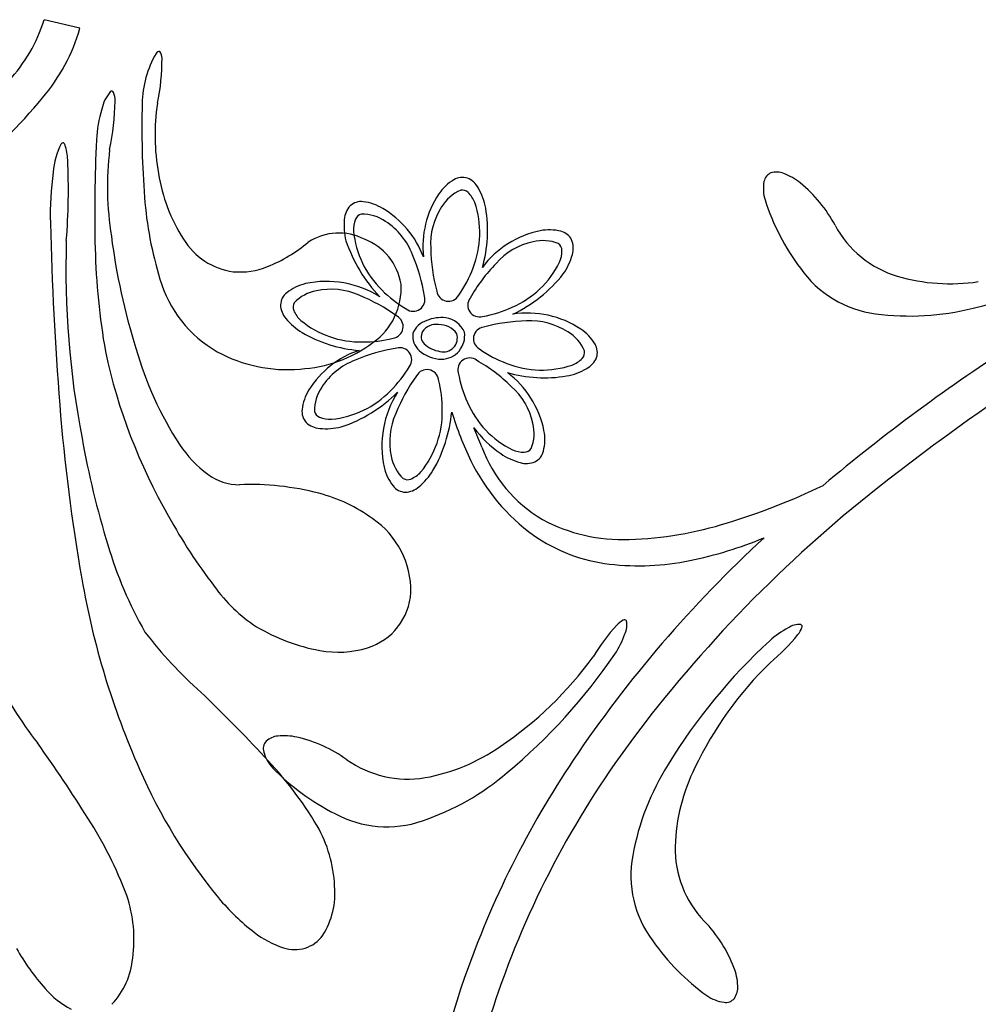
# Model space of a CAD drawing. Extents: x -4 to 4, y -4.07 to 4.07.
# Tile 13 of 40: x 0.13 to 0.73, y -2.62 to -2. Entities that reach past the tile are written whole.
import ezdxf

# ---------------------------------------------------------------- set-up
doc = ezdxf.new("R2010")
doc.units = 0

msp = doc.modelspace()

# ---------------------------------------------------------------- linework, layer by layer
at = {"color": 7, "linetype": 'CONTINUOUS'}
msp.add_line((0.162766, -2.005795), (0.140362, -2.000418), dxfattribs=at)
for centre, radius, start, end in [((0.045249, -1.970926), 0.09958, 316.999417, 342.772782), ((0.050049, -1.97329), 0.11731, 319.522633, 343.913531), ((0.266172, -2.053939), 0.064433, 149.811489, 179.111833), ((0.212276, -2.02232), 0.00196, 72.813378, 156.518395), ((0.208583, -2.024074), 0.005603, 355.807363, 400.322286), ((0.083537, -2.025729), 0.13064, 348.050865, 360.546595), ((0.201455, -2.062022), 0.025619, 140.255608, 167.409333), ((0.182699, -2.046428), 0.001228, 22.805305, 140.188263), ((0.172252, -2.050853), 0.012574, 357.450759, 382.942797), ((-0.104508, -1.849434), 0.315336, 308.342178, 320.634302), ((0.019358, -2.048107), 0.165489, 348.245446, 358.855455), ((0.790223, -2.067698), 0.588661, 178.563425, 184.291581), ((0.341433, -2.072881), 0.131631, 171.215085, 190.445501), ((0.252696, -2.079422), 0.079633, 163.223577, 177.341249), ((0.192269, -2.09936), 0.046335, 152.888407, 175.669738), ((0.152129, -2.078917), 0.001293, 358.473685, 508.626082), ((0.123268, -2.089166), 0.031836, 1.749322, 18.71403), ((1.082068, -2.121238), 0.910059, 177.133583, 181.416058), ((0.377874, -2.105164), 0.19788, 173.225046, 189.00727), ((-0.240511, -2.106819), 0.396038, 355.359974, 362.695453), ((0.328233, -2.122314), 0.184077, 171.737719, 181.739333), ((0.317167, -2.080277), 0.106465, 188.898815, 212.802192), ((0.598308, -2.103082), 0.007169, 111.981404, 169.906946), ((0.599082, -2.108013), 0.012084, 67.735747, 106.627009), ((0.590928, -2.131318), 0.036763, 51.207768, 69.736625), ((0.412454, -2.126488), 0.030065, 120.928957, 145.888461), ((0.402316, -2.109515), 0.010294, 72.137682, 121.080056), ((0.400179, -2.112473), 0.01381, 28.308882, 67.46059), ((0.615507, -2.106168), 0.024642, 169.851505, 196.947828), ((0.559277, -2.169717), 0.086523, 27.880492, 50.802055), ((0.436599, -2.142447), 0.059006, 146.206595, 186.445498), ((0.377308, -2.125897), 0.040325, 10.485327, 29.69162), ((0.438569, -2.093828), 0.236037, 184.354444, 197.022687), ((0.338965, -2.124683), 0.010293, 83.167673, 132.111579), ((0.336693, -2.144324), 0.030065, 58.362178, 83.321456), ((0.731163, -2.068555), 0.146257, 197.835565, 216.8154), ((0.342129, -2.126503), 0.01381, 136.791394, 175.942879), ((0.321585, -2.170568), 0.06034, 20.87089, 59.220012), ((0.333437, -2.132404), 0.084662, 344.099775, 369.411842), ((2.402102, -2.068909), 2.258632, 181.496652, 184.390393), ((0.368497, -2.129348), 0.040326, 174.560278, 193.765889), ((0.32494, -2.168763), 0.034658, 62.432657, 123.579338), ((0.463138, -2.191783), 0.060334, 101.52372, 143.148254), ((0.456764, -2.162189), 0.030065, 75.928588, 100.888093), ((0.461598, -2.143018), 0.010294, 27.140425, 76.08258), ((0.694176, -2.097664), 0.066414, 208.403834, 252.939718), ((0.716386, -2.156468), 0.562432, 178.205623, 190.884147), ((0.600054, -2.081765), 0.421145, 187.418884, 197.199291), ((0.264735, -2.11535), 0.043406, 211.380835, 262.158646), ((0.244499, -2.066229), 0.095813, 291.935048, 309.75448), ((0.420674, -2.107565), 0.096583, 198.958763, 223.449358), ((0.328205, -2.171843), 0.036137, 9.171715, 69.297602), ((0.457996, -2.143599), 0.01381, 343.309156, 382.461531), ((0.629769, -2.130864), 0.457662, 181.610682, 189.752652), ((1.531709, -3.395907), 1.403609, 116.773173, 128.2628), ((0.637315, -1.826351), 0.364829, 283.453479, 299.253722), ((0.432332, -2.136919), 0.040323, 325.483752, 344.690728), ((0.262714, -2.111474), 0.047038, 265.243505, 291.942223), ((0.669941, -2.116975), 0.068261, 215.071061, 262.585242), ((0.287266, -2.141213), 0.077498, 196.272227, 240.234394), ((0.317195, -2.227409), 0.062982, 58.016092, 102.084701), ((0.394796, -2.103317), 0.090519, 295.612265, 321.418442), ((0.707898, -2.046432), 0.119432, 253.857129, 278.473466), ((0.298677, -2.179578), 0.010293, 128.16811, 177.109827), ((0.310958, -2.195072), 0.030064, 103.364361, 128.323413), ((0.322401, -2.168756), 0.041565, 305.157801, 363.686665), ((0.3022, -2.178628), 0.013811, 181.789565, 220.941495), ((0.682587, -2.024436), 0.161659, 262.373355, 284.182129), ((0.322857, -2.161996), 0.040325, 219.560196, 238.76649), ((0.383887, -2.201816), 0.013433, 106.922596, 159.080497), ((0.389115, -2.210016), 0.022949, 83.077782, 113.465963), ((0.389586, -2.202345), 0.015284, 23.426288, 81.362358), ((0.443056, -2.245003), 0.060751, 56.623057, 98.643432), ((0.382943, -2.199069), 0.006418, 150.121255, 224.346803), ((0.385836, -2.201439), 0.010126, 80.886664, 146.647556), ((0.387441, -2.2055), 0.014059, 36.252547, 90.004855), ((0.389127, -2.1985), 0.014654, 270.180483, 368.759704), ((0.459618, -2.219164), 0.030065, 30.930156, 55.889886), ((0.344498, -2.123063), 0.084853, 239.903024, 265.416792), ((0.382532, -2.198879), 0.011347, 170.567595, 230.720415), ((0.390411, -2.19982), 0.008772, 255.767362, 377.473465), ((0.528215, -2.133427), 0.357443, 192.105939, 209.892795), ((0.415617, -2.143637), 0.226707, 196.044838, 212.878481), ((0.292561, -2.128445), 0.091226, 241.328766, 275.072265), ((0.295513, -2.133904), 0.085563, 273.425742, 306.439412), ((0.35603, -2.263451), 0.058734, 108.167039, 148.107249), ((0.389563, -2.192027), 0.021131, 227.725726, 268.943519), ((0.392285, -2.187286), 0.021419, 229.42589, 259.153374), ((0.476591, -2.209025), 0.010294, 342.13988, 391.083348), ((1.402374, -3.213945), 1.203642, 122.842061, 130.027576), ((0.473633, -2.206888), 0.013811, 298.308388, 337.460319), ((0.460209, -2.184018), 0.040324, 280.485213, 299.691734), ((0.453701, -2.140154), 0.084655, 254.098823, 279.41338), ((0.394319, -2.269851), 0.060338, 11.525672, 53.147102), ((0.331758, -2.24819), 0.030064, 148.361725, 173.321909), ((0.298984, -2.171507), 0.0884, 288.053622, 315.230848), ((0.415227, -2.267716), 0.063351, 147.590879, 191.987746), ((1.30856, -2.150127), 1.162084, 184.525177, 189.943202), ((0.312118, -2.245918), 0.010293, 173.167892, 222.11136), ((0.305843, -2.237781), 0.090187, 329.953983, 354.575078), ((0.610985, -2.178892), 0.225664, 197.382097, 205.699395), ((0.313938, -2.242755), 0.013811, 226.790677, 265.941717), ((0.316784, -2.216389), 0.040324, 264.559263, 283.765556), ((0.467988, -2.211875), 0.073361, 217.082368, 235.407429), ((-0.866545, -2.793455), 1.384535, 22.294231, 22.836706), ((0.423917, -2.263475), 0.030065, 345.930444, 370.889948), ((0.710039, -2.165946), 0.554469, 190.046179, 197.160029), ((0.286779, -2.225829), 0.073892, 213.586873, 233.55306), ((0.49774, -2.237125), 0.088862, 200.47842, 239.345413), ((0.449187, -2.23904), 0.040324, 235.484982, 254.69173), ((0.443088, -2.268308), 0.010294, 297.140097, 346.082908), ((0.382506, -2.273927), 0.030063, 193.362493, 218.322677), ((0.520987, -2.221402), 0.126136, 206.027523, 234.027848), ((0.442508, -2.264705), 0.013811, 253.3076, 292.459976), ((0.262646, -2.258668), 0.03314, 233.386762, 270.273706), ((0.349434, -2.26203), 0.040321, 309.559691, 328.767577), ((0.269546, -2.462094), 0.17042, 75.406289, 92.267059), ((0.367014, -2.286207), 0.010294, 218.170021, 267.111519), ((0.366064, -2.282684), 0.01381, 271.789342, 310.941718), ((1.18554, -2.958048), 0.84544, 128.21869, 143.287729), ((0.445426, -1.913243), 0.420817, 286.994511, 295.7494), ((0.287823, -2.392404), 0.098374, 53.594787, 75.480778), ((0.513805, -2.150199), 0.336671, 208.640225, 217.539056), ((0.315509, -2.358334), 0.05456, 358.952488, 415.761341), ((0.502581, -2.220086), 0.106084, 241.789247, 272.26907), ((0.500116, -2.098777), 0.227408, 271.679444, 287.479915), ((0.507297, -2.236139), 0.106196, 235.3348, 263.11248), ((1.124807, -2.903968), 0.787222, 132.658192, 146.048086), ((0.49419, -2.090819), 0.253579, 281.489695, 292.533495), ((0.431881, -2.254703), 0.26252, 196.562347, 209.553411), ((0.512693, -2.185996), 0.156625, 263.352696, 281.792068), ((0.663054, -2.264353), 0.506552, 189.824486, 203.957227), ((0.329201, -2.296253), 0.101356, 215.655213, 236.617239), ((0.33156, -2.357095), 0.038565, 287.166616, 356.674781), ((0.335805, -2.274063), 0.1237, 239.719683, 259.352617), ((0.596748, -2.46836), 0.13187, 137.821004, 148.605041), ((0.509208, -2.388908), 0.013651, 116.880697, 138.238566), ((0.503848, -2.377941), 0.001456, 32.967543, 123.877324), ((0.492801, -2.379811), 0.012554, 334.054667, 372.246233), ((0.613468, -2.391899), 0.012554, 86.156906, 124.348917), ((0.602071, -2.376999), 0.013651, 320.167622, 341.525036), ((0.613705, -2.380698), 0.001456, 334.526153, 425.435154), ((0.419968, -2.217902), 0.272952, 217.532516, 228.350855), ((0.448197, -2.365561), 0.059277, 326.909607, 340.545245), ((0.634084, -2.433943), 0.059277, 117.857118, 131.4923), ((0.510678, -2.302004), 0.131875, 309.797344, 320.581153), ((0.842441, -2.657462), 0.364831, 132.746191, 148.546434), ((0.324568, -2.334866), 0.061867, 259.176532, 287.277775), ((0.296877, -2.263847), 0.231367, 303.926704, 324.053914), ((0.196639, -2.192112), 0.364818, 309.856166, 325.656865), ((0.756829, -2.568779), 0.231377, 134.349951, 154.476252), ((0.352319, -2.28696), 0.272955, 206.808999, 217.627338), ((-0.446168, -3.136022), 0.989394, 42.914213, 46.204828), ((0.287637, -2.461388), 0.012084, 94.14108, 133.032565), ((0.290695, -2.485887), 0.036762, 77.608915, 96.137999), ((-0.669515, -3.02788), 0.989379, 32.190848, 35.481463), ((0.284751, -2.457316), 0.007169, 138.383247, 196.308144), ((0.279423, -2.534355), 0.086522, 54.283552, 77.205342), ((0.978407, -2.80178), 0.585977, 143.429308, 161.312979), ((0.301529, -2.452431), 0.024644, 196.254295, 223.350392), ((0.357718, -2.357844), 0.119431, 280.259875, 304.87644), ((0.094778, -2.636753), 0.253279, 31.224717, 43.520498), ((0.368209, -2.409832), 0.066414, 234.806586, 279.34225), ((0.970622, -2.798685), 0.600525, 146.164579, 160.741335), ((0.668038, -2.553191), 0.161658, 147.817994, 169.626995), ((0.508439, -2.336536), 0.335962, 203.414423, 219.617206), ((0.388392, -2.367314), 0.146255, 224.238347, 243.218409), ((0.325266, -2.349396), 0.161659, 288.776121, 310.584896), ((0.654942, -2.522324), 0.119433, 153.526317, 178.142655), ((0.355089, -2.437907), 0.068261, 241.474088, 288.98827), ((-0.045129, -2.637989), 0.253278, 20.501587, 32.797139), ((0.237039, -2.547424), 0.08536, 2.768655, 29.451773), ((0.601976, -2.519542), 0.066413, 179.060502, 223.596607), ((0.576122, -2.536623), 0.068262, 169.41458, 216.928542), ((0.273242, -2.5478), 0.049262, 327.732626, 365.239393), ((0.111265, -2.57669), 0.085361, 352.045159, 378.727825), ((0.361024, -2.457337), 0.145379, 219.989401, 232.192627), ((0.491764, -2.625572), 0.086523, 21.197446, 44.119009), ((0.306982, -2.528003), 0.056423, 231.561774, 252.801039), ((0.297444, -2.561756), 0.021376, 250.46919, 324.73037), ((0.641091, -2.493361), 0.146257, 215.1846, 234.164435), ((0.249849, -2.511246), 0.145379, 209.266218, 221.469445), ((0.146768, -2.583795), 0.049262, 317.009184, 354.515728), ((0.538065, -2.607338), 0.036763, 2.264696, 20.793554), ((0.915974, -2.777707), 0.542019, 160.929435, 187.142625), ((0.183601, -2.570623), 0.056421, 220.838932, 242.078197), ((0.562748, -2.606783), 0.012084, 325.372991, 364.264253), ((0.911185, -2.776298), 0.514141, 161.602817, 179.608122), ((0.569579, -2.591733), 0.024643, 235.053426, 262.14975), ((0.567199, -2.609044), 0.007169, 262.093161, 320.018488)]:
    msp.add_arc(centre, radius, start, end, dxfattribs=at)
at = {"color": 2, "linetype": 'CONTINUOUS'}
for centre, radius, start, end in [((0.411047, -2.130512), 0.02519, 112.863951, 149.469038), ((0.40222, -2.112533), 0.00532, 46.010978, 100.397671), ((0.392878, -2.121925), 0.018566, 21.830319, 45.399491), ((0.353975, -2.134028), 0.059269, 338.304061, 378.704699), ((0.340293, -2.127395), 0.005319, 103.857038, 158.245679), ((0.339628, -2.147414), 0.025191, 54.780619, 91.385483), ((0.424816, -2.140961), 0.042406, 146.758518, 183.626928), ((0.35267, -2.132123), 0.018568, 158.852848, 182.419525), ((0.331365, -2.162597), 0.042407, 20.62512, 57.491074), ((0.393109, -2.127178), 0.059268, 185.546107, 225.946967), ((0.455275, -2.181165), 0.042408, 101.761946, 138.627453), ((0.452925, -2.164042), 0.025194, 67.867326, 104.46951), ((0.459396, -2.145083), 0.00532, 1.007926, 55.396784), ((0.491722, -2.141806), 0.109242, 180.963509, 195.248528), ((0.446148, -2.145119), 0.018567, 336.830551, 360.398362), ((0.270709, -2.190852), 0.109247, 9.004799, 23.288905), ((0.501989, -2.229078), 0.10925, 135.962697, 150.246575), ((0.410079, -2.126167), 0.059271, 293.305331, 333.704857), ((0.341031, -2.131066), 0.072419, 324.541147, 339.912743), ((0.315219, -2.195184), 0.025192, 99.781688, 136.384318), ((0.320112, -2.21176), 0.042406, 65.624733, 102.492027), ((0.403701, -2.119149), 0.072432, 224.341162, 239.709793), ((0.393602, -2.169493), 0.00735, 188.16813, 330.809973), ((0.301533, -2.180557), 0.005319, 148.854356, 203.242997), ((0.297204, -2.274622), 0.109236, 54.003626, 68.289102), ((0.371546, -2.175789), 0.00735, 233.441214, 376.080183), ((0.413024, -2.179267), 0.00735, 143.166405, 285.809307), ((0.313626, -2.175149), 0.018566, 203.851144, 227.418955), ((0.403013, -2.114889), 0.072453, 279.544661, 294.909185), ((0.338727, -2.143057), 0.059268, 230.545389, 270.946693), ((0.357852, -2.192677), 0.00735, 278.438611, 421.082421), ((0.444299, -2.298432), 0.109242, 90.963509, 105.248528), ((0.445145, -2.231528), 0.042407, 56.759573, 93.626867), ((0.416612, -2.200311), 0.00735, 98.169609, 240.806611), ((0.455595, -2.217757), 0.02519, 22.865242, 59.470106), ((0.340538, -2.129906), 0.072416, 269.34145, 284.713275), ((0.378285, -2.314177), 0.109248, 99.004103, 113.287981), ((0.363224, -2.213338), 0.00735, 323.444814, 466.083934), ((0.455046, -2.147731), 0.072431, 234.540593, 249.910136), ((0.473572, -2.208929), 0.00532, 316.011844, 370.396805), ((0.350031, -2.253518), 0.042406, 110.62445, 147.491744), ((0.406839, -2.219734), 0.00735, 53.169492, 195.816026), ((0.357025, -2.308703), 0.109255, 45.963344, 60.246766), ((0.46418, -2.199587), 0.018567, 291.833397, 315.400754), ((0.306608, -2.1812), 0.072403, 314.337588, 329.712151), ((0.380113, -2.227032), 0.00735, 8.443669, 151.082637), ((0.452077, -2.160684), 0.059269, 248.304384, 288.70591), ((0.462048, -2.287677), 0.109227, 144.002099, 158.288945), ((0.317296, -2.244348), 0.072462, 359.343798, 374.706269), ((0.471153, -2.209745), 0.072386, 189.53612, 204.914333), ((0.33485, -2.245255), 0.025191, 144.782365, 181.386781), ((0.314613, -2.191775), 0.059268, 275.546523, 315.947827), ((0.404941, -2.261983), 0.042407, 11.759972, 48.627266), ((0.330488, -2.246155), 0.059273, 320.546821, 360.944571), ((0.459939, -2.216789), 0.059271, 203.305025, 243.70433), ((0.314831, -2.244591), 0.00532, 193.857904, 248.244813), ((0.319558, -2.232215), 0.018567, 248.852714, 272.419618), ((0.399195, -2.264772), 0.042405, 155.624509, 192.49225), ((0.422067, -2.259635), 0.02519, 337.864036, 374.470017), ((0.440987, -2.252857), 0.018567, 246.830891, 270.398022), ((0.441022, -2.266105), 0.00532, 271.005831, 325.391874), ((0.382618, -2.269665), 0.025191, 189.781944, 226.385914), ((0.367993, -2.28335), 0.005319, 238.849808, 293.237584), ((0.362585, -2.27126), 0.018563, 293.85205, 317.422582)]:
    msp.add_arc(centre, radius, start, end, dxfattribs=at)

doc.saveas('drawing.dxf')
